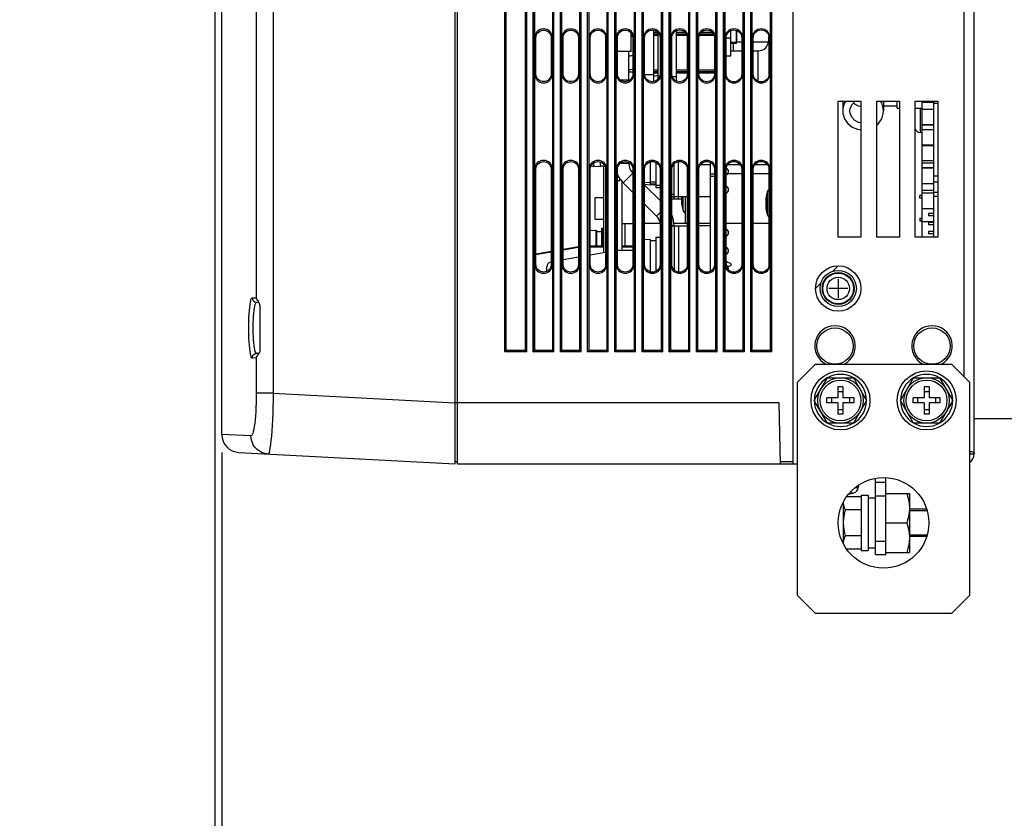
# Model space of a CAD drawing. Extents: x 28 to 410, y 33 to 287.
# Tile 28 of 63: x 143 to 198, y 122 to 166. Entities that reach past the tile are written whole.
import ezdxf

# ---------------------------------------------------------------- set-up
doc = ezdxf.new("R2010")
doc.units = 0
doc.header["$LTSCALE"] = 23.1
doc.linetypes.add('HIDDEN', pattern=[0.2, 0.1, -0.1])
doc.layers.get('0').update_dxf_attribs({"linetype": 'CONTINUOUS'})
for name, color, linetype in [('ALL_AXIS', 7, 'CONTINUOUS'), ('ALL_CURVE', 7, 'CONTINUOUS'), ('ALL_DIM', 7, 'CONTINUOUS'), ('ALL_FEATURES', 7, 'CONTINUOUS'), ('DEFAULT_2', 8, 'HIDDEN')]:
    doc.layers.add(name, color=color, linetype=linetype)
doc.dimstyles.get("Standard").update_dxf_attribs({"dimtxt": 2.5, "dimasz": 2.5, "dimexe": 1.25, "dimexo": 0.625, "dimtad": 1, "dimcen": 2.5, "dimazin": 3, "dimtfac": 1, "dimtmove": 0, "dimatfit": 3})

# ---------------------------------------------------------------- blocks, each defined once
blk = doc.blocks.new('_OPEN')
at = {"color": 0, "linetype": 'BYBLOCK'}
for p, q in [((0, 0), (-1, 0.25)), ((-1, -0.25), (0, 0)), ((-1, 0), (0, 0))]:
    blk.add_line(p, q, dxfattribs=at)
blk = doc.blocks.new('*D11')
at = {"layer": 'ALL_DIM', "color": 2, "linetype": 'CONTINUOUS'}
for p, q in [((154.371, 141.716), (154.371, 109.836)), ((224.371, 137.586), (224.371, 109.836)), ((154.371, 110.836), (189.371, 110.836)), ((224.371, 110.836), (189.371, 110.836))]:
    blk.add_line(p, q, dxfattribs=at)
at = {"layer": 'ALL_DIM', "color": 2, "linetype": 'CONTINUOUS', "xscale": 2, "yscale": 2, "zscale": 2, "rotation": 180}
blk.add_blockref('_OPEN', (154.371, 110.836), dxfattribs=at)
at = {"layer": 'ALL_DIM', "color": 2, "linetype": 'CONTINUOUS', "xscale": 2, "yscale": 2, "zscale": 2}
blk.add_blockref('_OPEN', (224.371, 110.836), dxfattribs=at)
blk = doc.blocks.new('*D39')
at = {"color": 2, "linetype": 'CONTINUOUS'}
for p, q in [((153.996, 200.894), (153.996, 109.836)), ((154.371, 141.716), (154.371, 109.836)), ((153.996, 110.836), (138.73, 110.836)), ((138.73, 110.836), (154.183, 110.836)), ((159.371, 110.836), (154.183, 110.836)), ((154.371, 110.836), (159.371, 110.836))]:
    blk.add_line(p, q, dxfattribs=at)
at = {"color": 2, "linetype": 'CONTINUOUS', "xscale": 2, "yscale": 2, "zscale": 2}
blk.add_blockref('_OPEN', (153.996, 110.836), dxfattribs=at)
at = {"color": 2, "linetype": 'CONTINUOUS', "xscale": 2, "yscale": 2, "zscale": 2, "rotation": 180}
blk.add_blockref('_OPEN', (154.371, 110.836), dxfattribs=at)

msp = doc.modelspace()

# ---------------------------------------------------------------- linework, layer by layer
at = {"color": 9, "linetype": 'CONTINUOUS'}
msp.add_line((176.946, 164.672), (177.037, 164.672), dxfattribs=at)
at = {"color": 7, "linetype": 'CONTINUOUS'}
for p, q in [((182.758, 164.261), (182.758, 164.993)), ((192.996, 153.586), (192.996, 161.086)), ((193.621, 161.036), (192.996, 161.036)), ((193.621, 161.011), (192.996, 161.011)), ((193.621, 160.636), (192.996, 160.636)), ((193.621, 159.786), (192.996, 159.786)), ((193.621, 159.761), (192.996, 159.761)), ((193.621, 159.511), (192.996, 159.511)), ((193.621, 158.661), (192.996, 158.661)), ((193.621, 158.624), (192.996, 158.624)), ((193.621, 157.799), (192.996, 157.799)), ((193.621, 157.661), (192.996, 157.661)), ((193.621, 157.411), (192.996, 157.411)), ((193.621, 157.386), (192.996, 157.386)), ((193.621, 156.536), (192.996, 156.536)), ((192.996, 155.886), (192.871, 155.886)), ((192.871, 155.736), (192.871, 155.886)), ((193.621, 156.161), (192.996, 156.161)), ((193.621, 156.011), (192.996, 156.011)), ((192.996, 155.736), (192.871, 155.736)), ((193.621, 155.161), (192.996, 155.161)), ((193.621, 154.899), (193.358, 154.899)), ((193.621, 154.774), (193.358, 154.774)), ((192.871, 154.636), (192.996, 154.636)), ((192.871, 154.636), (192.871, 154.486)), ((192.871, 154.486), (192.996, 154.486)), ((193.621, 154.436), (192.996, 154.436)), ((193.621, 154.399), (193.358, 154.399)), ((193.621, 154.274), (193.358, 154.274)), ((193.621, 153.899), (193.358, 153.899)), ((193.621, 153.774), (193.358, 153.774)), ((190.996, 139.461), (192.296, 139.461)), ((192.296, 139.461), (192.296, 136.211)), ((190.996, 137.836), (192.151, 137.836)), ((190.996, 136.211), (192.296, 136.211))]:
    msp.add_line(p, q, dxfattribs=at)
for points in [[(192.151, 139.461), (192.231, 139.183), (192.279, 138.914), (192.296, 138.649)], [(192.296, 138.649), (192.279, 138.383), (192.231, 138.115), (192.151, 137.836)], [(192.151, 137.836), (192.231, 137.558), (192.279, 137.289), (192.296, 137.024)], [(192.296, 137.024), (192.279, 136.758), (192.231, 136.49), (192.151, 136.211)]]:
    msp.add_lwpolyline(points, dxfattribs=at)
at = {"layer": 'ALL_AXIS', "color": 7, "linetype": 'CONTINUOUS'}
for p, q in [((154.371, 142.716), (154.371, 180.011)), ((182.758, 164.993), (182.758, 164.318)), ((182.758, 164.318), (182.446, 164.318)), ((188.371, 161.086), (189.621, 161.086)), ((188.371, 153.586), (188.371, 161.086)), ((188.621, 161.086), (188.621, 160.551)), ((189.621, 161.086), (189.621, 153.586)), ((190.496, 161.086), (191.746, 161.086)), ((190.496, 153.586), (190.496, 161.086)), ((190.871, 161.086), (190.871, 160.551)), ((191.746, 161.086), (191.746, 153.586)), ((192.621, 161.086), (193.871, 161.086)), ((192.621, 153.586), (192.621, 161.086)), ((193.621, 161.086), (193.621, 153.586)), ((193.871, 160.961), (193.621, 160.961)), ((193.871, 161.086), (193.871, 153.586)), ((192.996, 159.351), (192.891, 159.361)), ((175.246, 157.461), (174.88, 157.493)), ((175.246, 157.738), (175.246, 157.461)), ((175.246, 157.524), (175.498, 157.524)), ((177.996, 157.741), (177.996, 156.461)), ((178.321, 157.711), (178.321, 156.337)), ((179.946, 157.586), (179.946, 157.612)), ((179.967, 157.586), (179.946, 157.586)), ((181.321, 157.586), (180.774, 157.586)), ((181.321, 151.708), (181.321, 157.714)), ((182.971, 157.586), (182.272, 157.586)), ((184.473, 157.586), (183.77, 157.586)), ((181.321, 156.961), (181.551, 156.961)), ((183.052, 157.086), (182.277, 157.086)), ((184.554, 157.086), (183.689, 157.086)), ((193.871, 156.961), (193.621, 156.961)), ((177.996, 156.586), (177.695, 156.612)), ((177.996, 156.461), (177.695, 156.487)), ((177.996, 156.649), (178.321, 156.649)), ((177.996, 156.524), (178.321, 156.524)), ((178.246, 156.461), (177.998, 156.483)), ((178.246, 156.524), (178.246, 156.461)), ((178.321, 156.461), (178.547, 156.461)), ((193.871, 156.62), (193.621, 156.62)), ((178.321, 156.336), (178.547, 156.336)), ((193.871, 156.053), (193.621, 156.053)), ((174.971, 155.786), (175.446, 155.786)), ((174.971, 154.586), (174.971, 155.786)), ((179.946, 154.336), (179.946, 155.836)), ((174.971, 154.586), (175.446, 154.586)), ((175.446, 154.542), (175.396, 154.586)), ((180.049, 154.336), (179.946, 154.336)), ((181.321, 154.336), (180.692, 154.336)), ((183.052, 154.336), (182.19, 154.336)), ((184.554, 154.336), (183.689, 154.336)), ((174.996, 153.961), (174.698, 153.935)), ((175.046, 153.961), (174.996, 153.957)), ((174.996, 153.961), (174.996, 153.111)), ((175.046, 153.961), (175.046, 153.111)), ((175.046, 153.899), (175.321, 153.899)), ((175.321, 154.086), (175.446, 154.086)), ((175.321, 154.086), (175.321, 153.111)), ((175.371, 154.086), (175.371, 153.111)), ((177.996, 153.461), (177.695, 153.435)), ((177.996, 153.461), (177.996, 151.681)), ((177.996, 153.399), (178.321, 153.399)), ((178.321, 153.586), (178.547, 153.586)), ((178.321, 153.586), (178.321, 151.712)), ((189.621, 153.586), (188.371, 153.586)), ((191.746, 153.586), (190.496, 153.586)), ((193.871, 153.586), (192.621, 153.586)), ((187.052, 144.586), (187.774, 145.836)), ((187.774, 145.836), (189.217, 145.836)), ((189.217, 145.836), (189.939, 144.586)), ((191.802, 144.586), (192.524, 145.836)), ((192.524, 145.836), (193.967, 145.836)), ((193.967, 145.836), (194.689, 144.586)), ((167.371, 141.086), (167.371, 144.461)), ((187.774, 143.336), (187.052, 144.586)), ((189.939, 144.586), (189.217, 143.336)), ((192.524, 143.336), (191.802, 144.586)), ((194.689, 144.586), (193.967, 143.336)), ((189.217, 143.336), (187.774, 143.336)), ((193.967, 143.336), (192.524, 143.336)), ((189.483, 139.915), (189.471, 139.781)), ((189.646, 139.279), (188.837, 139.279)), ((189.646, 139.361), (190.021, 139.361)), ((189.646, 139.361), (189.646, 136.311)), ((190.021, 139.361), (190.021, 136.311)), ((190.021, 139.211), (190.421, 139.211)), ((188.65, 138.959), (188.646, 138.919)), ((188.646, 138.951), (188.646, 136.721)), ((189.646, 138.558), (188.757, 138.558)), ((189.646, 137.114), (188.757, 137.114)), ((188.646, 136.754), (188.65, 136.713)), ((189.646, 136.393), (188.837, 136.393)), ((189.646, 136.311), (190.021, 136.311)), ((190.021, 136.461), (190.421, 136.461))]:
    msp.add_line(p, q, dxfattribs=at)
at = {"layer": 'ALL_AXIS', "color": 9, "linetype": 'CONTINUOUS'}
for p, q in [((182.596, 163.861), (182.596, 164.318)), ((192.891, 160.711), (192.891, 159.361)), ((174.88, 157.683), (174.88, 157.493)), ((181.321, 157.086), (181.551, 157.086)), ((184.457, 156.077), (184.457, 154.845)), ((179.807, 155.836), (179.807, 155.095)), ((193.871, 155.836), (193.621, 155.836)), ((189.319, 139.781), (189.471, 139.781)), ((189.015, 139.497), (189.236, 139.497))]:
    msp.add_line(p, q, dxfattribs=at)
at = {"layer": 'ALL_AXIS', "color": 7, "linetype": 'CONTINUOUS'}
for points in [[(188.788, 161.086), (188.722, 160.989), (188.632, 160.703), (188.621, 160.551)], [(189.021, 160.551), (189.032, 160.668), (189.118, 160.893), (189.279, 161.072), (189.304, 161.086)], [(189.621, 160.788), (189.498, 160.809), (189.28, 160.927), (189.214, 161)], [(190.87, 160.551), (190.859, 160.703), (190.77, 160.989), (190.703, 161.086)], [(188.621, 160.551), (188.632, 160.4), (188.722, 160.113), (188.896, 159.858), (189.137, 159.662), (189.429, 159.537), (189.621, 159.511)], [(189.621, 159.89), (189.498, 159.911), (189.279, 160.03), (189.118, 160.209), (189.032, 160.434), (189.021, 160.551)], [(190.496, 159.777), (190.596, 159.858), (190.77, 160.113), (190.859, 160.4), (190.87, 160.551)], [(188.646, 138.919), (188.658, 138.801), (188.696, 138.682), (188.757, 138.558)], [(188.757, 138.558), (188.696, 138.31), (188.659, 138.072), (188.646, 137.836)], [(188.646, 137.836), (188.659, 137.598), (188.696, 137.36), (188.757, 137.114)], [(188.757, 137.114), (188.696, 136.99), (188.658, 136.871), (188.646, 136.754)]]:
    msp.add_lwpolyline(points, dxfattribs=at)
for centre, radius in [((188.371, 150.761), 1), ((188.371, 150.761), 0.875), ((188.196, 147.586), 1), ((193.546, 147.586), 1), ((188.496, 144.586), 1.625), ((193.246, 144.586), 1.625), ((188.496, 144.586), 1.25), ((193.246, 144.586), 1.25)]:
    msp.add_circle(centre, radius, dxfattribs=at)
at = {"layer": 'ALL_AXIS', "color": 9, "linetype": 'CONTINUOUS'}
for radius in [0.851, 0.616]:
    msp.add_circle((188.371, 150.761), radius, dxfattribs=at)
at = {"layer": 'ALL_AXIS', "color": 3, "linetype": 'CONTINUOUS'}
msp.add_circle((190.871, 137.836), 2.5, dxfattribs=at)
at = {"layer": 'ALL_AXIS', "color": 7, "linetype": 'CONTINUOUS'}
for centre, radius, start, end in [((192.919, 159.684), 0.325, 201.328, 265), ((174.915, 157.892), 0.4, 245.2062, 265), ((186.621, 155.461), 2.25, 164.1191, 195.8809), ((184.769, 155.988), 0.325, 132.4786, 164.1191), ((181.971, 155.711), 2.25, 176.8124, 195.8809), ((180.119, 155.184), 0.325, 195.8809, 237.196), ((184.769, 154.934), 0.325, 195.8809, 227.5214), ((188.196, 147.586), 1.119, 296.3227, 243.6773), ((193.546, 147.586), 1.119, 296.3227, 243.6773), ((188.496, 144.586), 1.438, 120.4082, 179.5918), ((188.496, 144.586), 1.438, 60.4082, 119.5918), ((188.496, 144.586), 1.438, 0.4082, 59.5918), ((193.246, 144.586), 1.438, 120.4082, 179.5918), ((193.246, 144.586), 1.438, 60.4082, 119.5918), ((193.246, 144.586), 1.438, 0.4082, 59.5918), ((188.496, 144.586), 1.438, 180.4082, 239.5918), ((188.496, 144.586), 1.438, 300.4082, 359.5918), ((193.246, 144.586), 1.438, 180.4082, 239.5918), ((193.246, 144.586), 1.438, 300.4082, 359.5918), ((188.496, 144.586), 1.438, 240.4082, 299.5918), ((193.246, 144.586), 1.438, 240.4082, 299.5918), ((189.148, 139.81), 0.325, 285.8809, 355), ((188.621, 141.661), 2.25, 278.9047, 285.8809)]:
    msp.add_arc(centre, radius, start, end, dxfattribs=at)
at = {"layer": 'ALL_CURVE', "color": 40, "linetype": 'CONTINUOUS'}
for p, q in [((179.783, 155.711), (179.721, 155.711)), ((184.433, 155.461), (184.371, 155.461)), ((188.371, 151.286), (188.371, 150.236)), ((188.896, 150.761), (187.846, 150.761))]:
    msp.add_line(p, q, dxfattribs=at)
at = {"layer": 'ALL_CURVE', "color": 2, "linetype": 'CONTINUOUS'}
for p, q in [((188.059, 151.699), (188.371, 152.011)), ((187.121, 150.761), (187.433, 151.073))]:
    msp.add_line(p, q, dxfattribs=at)
msp.add_circle((188.371, 150.761), 1.25, dxfattribs=at)
at = {"layer": 'ALL_CURVE', "color": 40, "linetype": 'CONTINUOUS'}
for centre, start, end in [((186.621, 155.461), 166.5066, 193.4934), ((181.971, 155.711), 176.8152, 193.4934), ((188.621, 141.661), 278.8467, 283.4934)]:
    msp.add_arc(centre, 2.25, start, end, dxfattribs=at)
at = {"layer": 'ALL_FEATURES', "color": 7, "linetype": 'CONTINUOUS'}
for p, q in [((185.871, 243.086), (185.871, 141.086)), ((195.871, 141.636), (195.871, 242.536)), ((167.371, 144.461), (167.371, 239.711)), ((170.066, 147.347), (170.066, 206.091)), ((171.11, 205.207), (171.11, 147.347)), ((167.246, 141.093), (167.246, 166.461)), ((171.632, 164.586), (171.632, 166.586)), ((172.61, 166.586), (172.61, 164.586)), ((173.132, 164.586), (173.132, 166.586)), ((174.11, 166.586), (174.11, 164.586)), ((174.632, 164.586), (174.632, 166.586)), ((175.61, 166.586), (175.61, 164.586)), ((176.132, 164.586), (176.132, 166.586)), ((177.11, 166.586), (177.11, 164.586)), ((177.632, 164.586), (177.632, 166.586)), ((178.61, 166.586), (178.61, 164.586)), ((179.132, 164.586), (179.132, 166.586)), ((180.11, 166.586), (180.11, 164.586)), ((180.632, 164.586), (180.632, 166.586)), ((181.61, 166.586), (181.61, 164.586)), ((182.132, 164.586), (182.132, 166.586)), ((183.11, 166.586), (183.11, 164.586)), ((183.632, 164.586), (183.632, 166.586)), ((184.61, 166.586), (184.61, 164.586)), ((171.702, 162.586), (171.702, 164.586)), ((172.541, 164.586), (172.541, 162.586)), ((173.2, 162.586), (173.2, 164.586)), ((174.043, 164.586), (174.043, 162.586)), ((174.698, 162.586), (174.698, 164.586)), ((175.544, 164.586), (175.544, 162.586)), ((176.197, 162.586), (176.197, 164.586)), ((176.946, 163.836), (176.946, 164.857)), ((177.046, 164.586), (177.046, 162.586)), ((177.695, 162.586), (177.695, 164.586)), ((178.196, 162.167), (178.196, 165.005)), ((178.446, 164.774), (178.196, 164.774)), ((178.446, 162.313), (178.446, 164.859)), ((178.547, 164.586), (178.547, 162.586)), ((179.194, 162.586), (179.194, 164.586)), ((179.446, 162.197), (179.446, 164.975)), ((180.004, 164.774), (179.446, 164.774)), ((180.049, 164.586), (180.049, 162.586)), ((180.692, 162.586), (180.692, 164.586)), ((181.505, 164.774), (180.737, 164.774)), ((181.551, 164.586), (181.551, 162.586)), ((182.19, 164.586), (182.446, 164.586)), ((182.19, 162.586), (182.19, 164.586)), ((183.052, 164.586), (183.052, 162.586)), ((183.689, 162.586), (183.689, 164.586)), ((184.546, 164.461), (184.546, 164.667)), ((184.554, 164.586), (184.554, 162.586)), ((176.946, 163.836), (176.197, 163.836)), ((176.821, 162.214), (176.821, 163.836)), ((182.19, 163.586), (182.446, 163.586)), ((182.446, 163.861), (183.052, 163.861)), ((183.689, 163.861), (183.946, 163.861)), ((171.632, 157.336), (171.632, 162.586)), ((172.61, 162.586), (172.61, 157.336)), ((173.132, 157.336), (173.132, 162.586)), ((174.11, 162.586), (174.11, 157.336)), ((174.632, 157.336), (174.632, 162.586)), ((175.61, 162.586), (175.61, 157.336)), ((176.132, 157.336), (176.132, 162.586)), ((176.821, 162.711), (177.046, 162.711)), ((177.11, 162.586), (177.11, 157.336)), ((177.632, 157.336), (177.632, 162.586)), ((178.196, 162.541), (177.7, 162.541)), ((178.446, 162.699), (178.196, 162.699)), ((178.446, 162.509), (178.196, 162.455)), ((178.518, 162.432), (178.446, 162.432)), ((178.61, 162.586), (178.61, 157.336)), ((179.132, 157.336), (179.132, 162.586)), ((179.446, 162.432), (179.223, 162.432)), ((180.049, 162.699), (179.446, 162.699)), ((180.11, 162.586), (180.11, 157.336)), ((180.632, 157.336), (180.632, 162.586)), ((181.551, 162.699), (180.692, 162.699)), ((181.61, 162.586), (181.61, 157.336)), ((182.132, 157.336), (182.132, 162.586)), ((183.11, 162.586), (183.11, 157.336)), ((183.632, 157.336), (183.632, 162.586)), ((184.61, 162.586), (184.61, 157.336)), ((176.339, 162.272), (176.821, 162.272)), ((178.196, 162.211), (178.319, 162.211)), ((190.871, 160.836), (191.621, 160.836)), ((191.621, 160.711), (191.621, 160.836)), ((191.621, 160.711), (191.746, 160.711)), ((192.621, 160.711), (192.996, 160.711)), ((175.446, 152.727), (175.446, 157.524)), ((176.821, 157.647), (176.821, 157.708)), ((179.321, 155.711), (179.321, 157.64)), ((171.702, 152.086), (171.702, 157.336)), ((172.541, 157.336), (172.541, 152.086)), ((173.2, 152.086), (173.2, 157.336)), ((174.043, 157.336), (174.043, 152.086)), ((174.698, 152.086), (174.698, 157.336)), ((175.544, 157.336), (175.544, 152.086)), ((176.197, 152.086), (176.197, 157.336)), ((177.04, 157.116), (177.046, 157.111)), ((177.046, 157.336), (177.046, 152.086)), ((177.695, 152.086), (177.695, 157.336)), ((178.547, 157.336), (178.547, 152.086)), ((179.194, 152.086), (179.194, 157.336)), ((180.049, 157.336), (180.049, 152.086)), ((180.692, 152.086), (180.692, 157.336)), ((181.551, 157.336), (181.551, 152.086)), ((182.19, 152.086), (182.19, 157.336)), ((183.052, 157.336), (183.052, 152.086)), ((183.689, 152.086), (183.689, 157.336)), ((184.554, 157.336), (184.554, 152.086)), ((193.021, 157.386), (193.021, 157.411)), ((193.221, 157.386), (193.221, 157.411)), ((176.197, 156.911), (176.266, 156.911)), ((176.197, 156.711), (176.321, 156.711)), ((176.321, 156.711), (176.321, 156.833)), ((176.446, 156.67), (176.446, 152.861)), ((177.695, 156.462), (178.547, 155.61)), ((179.194, 155.961), (179.321, 155.961)), ((179.194, 155.836), (180.049, 155.836)), ((179.194, 155.711), (179.721, 155.711)), ((180.692, 155.836), (181.321, 155.836)), ((193.358, 154.899), (193.358, 154.774)), ((176.446, 154.336), (177.046, 154.336)), ((178.547, 154.336), (177.695, 154.336)), ((179.946, 154.336), (179.309, 154.336)), ((193.358, 154.399), (193.358, 154.274)), ((179.194, 154.211), (180.049, 154.211)), ((179.321, 154.211), (179.321, 151.782)), ((181.321, 154.211), (180.692, 154.211)), ((193.358, 153.899), (193.358, 153.774)), ((171.702, 152.662), (172.541, 152.81)), ((173.2, 152.927), (174.043, 153.075)), ((174.698, 153.111), (175.446, 153.111)), ((175.544, 152.744), (174.698, 152.595)), ((176.208, 152.861), (176.197, 152.859)), ((177.046, 152.861), (176.208, 152.861)), ((176.446, 153.111), (177.046, 153.111)), ((171.632, 147.347), (171.632, 152.086)), ((172.541, 152.214), (172.502, 152.208)), ((172.61, 152.086), (172.61, 147.347)), ((173.132, 147.347), (173.132, 152.086)), ((174.043, 152.479), (173.2, 152.331)), ((174.11, 152.086), (174.11, 147.347)), ((174.632, 147.347), (174.632, 152.086)), ((175.61, 152.086), (175.61, 147.347)), ((176.132, 147.347), (176.132, 152.086)), ((177.11, 152.086), (177.11, 147.347)), ((177.632, 147.347), (177.632, 152.086)), ((178.61, 152.086), (178.61, 147.347)), ((179.132, 147.347), (179.132, 152.086)), ((180.11, 152.086), (180.11, 147.347)), ((180.632, 147.347), (180.632, 152.086)), ((181.61, 152.086), (181.61, 147.347)), ((182.132, 147.347), (182.132, 152.086)), ((182.19, 152.261), (182.196, 152.261)), ((182.196, 152.236), (182.19, 152.236)), ((182.196, 152.261), (182.313, 152.193)), ((182.446, 152.145), (182.196, 152.236)), ((182.196, 152.161), (182.196, 152.019)), ((182.242, 152.235), (182.226, 152.225)), ((182.446, 152.145), (182.446, 152.027)), ((183.11, 152.086), (183.11, 147.347)), ((183.632, 147.347), (183.632, 152.086)), ((184.61, 152.086), (184.61, 147.347)), ((172.296, 151.706), (172.296, 151.961)), ((182.273, 151.964), (182.446, 152.027)), ((182.313, 151.979), (182.278, 151.959)), ((156.296, 149.997), (156.425, 149.995)), ((156.497, 147.43), (156.497, 149.742)), ((156.425, 147.177), (156.296, 147.175)), ((169.986, 147.267), (170.066, 147.347)), ((171.11, 147.347), (170.066, 147.347)), ((171.19, 147.267), (171.11, 147.347)), ((171.552, 147.267), (171.632, 147.347)), ((172.61, 147.347), (171.632, 147.347)), ((172.69, 147.267), (172.61, 147.347)), ((173.052, 147.267), (173.132, 147.347)), ((174.11, 147.347), (173.132, 147.347)), ((174.19, 147.267), (174.11, 147.347)), ((174.552, 147.267), (174.632, 147.347)), ((175.61, 147.347), (174.632, 147.347)), ((175.61, 147.347), (175.69, 147.267)), ((176.052, 147.267), (176.132, 147.347)), ((177.11, 147.347), (176.132, 147.347)), ((177.11, 147.347), (177.19, 147.267)), ((177.552, 147.267), (177.632, 147.347)), ((178.61, 147.347), (177.632, 147.347)), ((178.61, 147.347), (178.69, 147.267)), ((179.052, 147.267), (179.132, 147.347)), ((180.11, 147.347), (179.132, 147.347)), ((180.11, 147.347), (180.19, 147.267)), ((180.552, 147.267), (180.632, 147.347)), ((181.61, 147.347), (180.632, 147.347)), ((181.61, 147.347), (181.69, 147.267)), ((182.052, 147.267), (182.132, 147.347)), ((183.11, 147.347), (182.132, 147.347)), ((183.11, 147.347), (183.19, 147.267)), ((183.552, 147.267), (183.632, 147.347)), ((184.61, 147.347), (183.632, 147.347)), ((184.61, 147.347), (184.69, 147.267)), ((188.633, 145.334), (188.358, 145.334)), ((188.358, 145.334), (188.358, 144.724)), ((188.358, 145.086), (188.633, 145.086)), ((188.633, 145.334), (188.633, 144.724)), ((193.383, 145.334), (193.108, 145.334)), ((193.108, 145.334), (193.108, 144.724)), ((193.108, 145.086), (193.383, 145.086)), ((193.383, 145.334), (193.383, 144.724)), ((185.18, 141.086), (185.121, 144.461)), ((188.358, 144.724), (187.748, 144.724)), ((187.748, 144.449), (187.748, 144.724)), ((187.996, 144.724), (187.996, 144.449)), ((189.243, 144.724), (188.633, 144.724)), ((188.996, 144.724), (188.996, 144.449)), ((189.243, 144.449), (189.243, 144.724)), ((193.108, 144.724), (192.498, 144.724)), ((192.498, 144.449), (192.498, 144.724)), ((192.746, 144.724), (192.746, 144.449)), ((193.993, 144.724), (193.383, 144.724)), ((193.746, 144.724), (193.746, 144.449)), ((193.993, 144.449), (193.993, 144.724)), ((188.358, 144.449), (187.748, 144.449)), ((188.358, 144.449), (188.358, 143.839)), ((188.358, 144.086), (188.633, 144.086)), ((189.243, 144.449), (188.633, 144.449)), ((188.633, 144.449), (188.633, 143.839)), ((193.108, 144.449), (192.498, 144.449)), ((193.108, 144.449), (193.108, 143.839)), ((193.108, 144.086), (193.383, 144.086)), ((193.993, 144.449), (193.383, 144.449)), ((193.383, 144.449), (193.383, 143.839)), ((188.633, 143.839), (188.358, 143.839)), ((193.383, 143.839), (193.108, 143.839)), ((155.319, 141.718), (167.246, 141.093)), ((167.371, 141.211), (167.246, 141.211)), ((195.621, 141.636), (195.871, 141.636)), ((167.371, 141.086), (186.121, 141.086)), ((190.421, 136.086), (190.421, 140.292)), ((190.421, 140.086), (190.996, 140.086)), ((193.268, 138.505), (192.296, 138.505)), ((193.268, 137.167), (192.296, 137.167)), ((190.421, 136.086), (190.996, 136.086))]:
    msp.add_line(p, q, dxfattribs=at)
at = {"layer": 'ALL_FEATURES', "color": 9, "linetype": 'CONTINUOUS'}
for p, q in [((157.213, 239.183), (157.213, 144.989)), ((169.986, 147.267), (169.986, 238.155)), ((170.061, 147.342), (170.061, 238.08)), ((183.115, 238.086), (183.115, 147.342)), ((183.19, 238.161), (183.19, 147.267)), ((183.552, 147.267), (183.552, 238.155)), ((183.627, 147.342), (183.627, 238.08)), ((184.615, 238.08), (184.615, 147.342)), ((184.69, 238.155), (184.69, 147.267)), ((195.321, 145.886), (195.321, 238.286)), ((156.273, 234.429), (156.273, 150.243)), ((171.19, 147.267), (171.19, 205.276)), ((171.552, 147.267), (171.552, 205.276)), ((172.69, 147.267), (172.69, 205.276)), ((173.052, 147.267), (173.052, 205.276)), ((174.19, 147.267), (174.19, 205.276)), ((174.552, 147.267), (174.552, 205.276)), ((175.69, 147.267), (175.69, 205.276)), ((176.052, 147.267), (176.052, 205.276)), ((177.19, 147.267), (177.19, 205.276)), ((177.552, 147.267), (177.552, 205.276)), ((178.69, 147.267), (178.69, 205.276)), ((179.052, 147.267), (179.052, 205.276)), ((180.19, 147.267), (180.19, 205.276)), ((180.552, 147.267), (180.552, 205.276)), ((181.69, 147.267), (181.69, 205.276)), ((182.052, 147.267), (182.052, 205.276)), ((171.115, 205.202), (171.115, 147.342)), ((171.627, 147.342), (171.627, 205.202)), ((172.615, 205.202), (172.615, 147.342)), ((173.127, 147.342), (173.127, 205.202)), ((174.115, 205.202), (174.115, 147.342)), ((174.627, 147.342), (174.627, 205.202)), ((175.615, 205.202), (175.615, 147.342)), ((176.127, 147.342), (176.127, 205.202)), ((177.115, 205.202), (177.115, 147.342)), ((177.627, 147.342), (177.627, 205.202)), ((178.615, 205.202), (178.615, 147.342)), ((179.127, 147.342), (179.127, 205.202)), ((180.115, 205.202), (180.115, 147.342)), ((180.627, 147.342), (180.627, 205.202)), ((181.615, 205.202), (181.615, 147.342)), ((182.127, 147.342), (182.127, 205.202)), ((171.632, 164.586), (171.702, 164.586)), ((172.61, 164.586), (172.541, 164.586)), ((173.132, 164.586), (173.2, 164.586)), ((174.11, 164.586), (174.043, 164.586)), ((174.632, 164.586), (174.698, 164.586)), ((175.61, 164.586), (175.544, 164.586)), ((176.132, 164.586), (176.197, 164.586)), ((177.11, 164.586), (177.046, 164.586)), ((177.632, 164.586), (177.695, 164.586)), ((178.61, 164.586), (178.547, 164.586)), ((179.132, 164.586), (179.194, 164.586)), ((180.11, 164.586), (180.049, 164.586)), ((180.632, 164.586), (180.692, 164.586)), ((181.61, 164.586), (181.551, 164.586)), ((182.132, 164.586), (182.19, 164.586)), ((183.11, 164.586), (183.052, 164.586)), ((183.632, 164.586), (183.689, 164.586)), ((184.61, 164.586), (184.554, 164.586)), ((184.546, 164.461), (184.554, 164.461)), ((183.946, 163.861), (183.946, 162.192)), ((171.702, 162.586), (171.632, 162.586)), ((172.541, 162.586), (172.61, 162.586)), ((173.2, 162.586), (173.132, 162.586)), ((174.043, 162.586), (174.11, 162.586)), ((174.698, 162.586), (174.632, 162.586)), ((175.544, 162.586), (175.61, 162.586)), ((176.197, 162.586), (176.132, 162.586)), ((177.046, 162.586), (177.11, 162.586)), ((177.695, 162.586), (177.632, 162.586)), ((178.547, 162.586), (178.61, 162.586)), ((179.194, 162.586), (179.132, 162.586)), ((180.049, 162.586), (180.11, 162.586)), ((180.692, 162.586), (180.632, 162.586)), ((181.551, 162.586), (181.61, 162.586)), ((182.19, 162.586), (182.132, 162.586)), ((183.052, 162.586), (183.11, 162.586)), ((183.689, 162.586), (183.632, 162.586)), ((184.554, 162.586), (184.61, 162.586)), ((176.821, 157.647), (176.334, 157.647)), ((179.571, 155.711), (179.571, 157.759)), ((171.632, 157.336), (171.702, 157.336)), ((172.61, 157.336), (172.541, 157.336)), ((173.132, 157.336), (173.2, 157.336)), ((174.11, 157.336), (174.043, 157.336)), ((174.632, 157.336), (174.698, 157.336)), ((175.61, 157.336), (175.544, 157.336)), ((176.132, 157.336), (176.197, 157.336)), ((177.04, 157.116), (176.51, 156.586)), ((177.11, 157.336), (177.046, 157.336)), ((177.632, 157.336), (177.695, 157.336)), ((178.61, 157.336), (178.547, 157.336)), ((179.132, 157.336), (179.194, 157.336)), ((180.11, 157.336), (180.049, 157.336)), ((180.632, 157.336), (180.692, 157.336)), ((181.61, 157.336), (181.551, 157.336)), ((182.132, 157.336), (182.19, 157.336)), ((183.11, 157.336), (183.052, 157.336)), ((183.632, 157.336), (183.689, 157.336)), ((184.61, 157.336), (184.554, 157.336)), ((178.547, 154.941), (178.351, 154.745)), ((176.621, 153.111), (176.621, 154.336)), ((179.321, 154.215), (179.194, 154.215)), ((179.571, 154.211), (179.571, 151.663)), ((172.541, 152.76), (171.702, 152.612)), ((174.043, 153.025), (173.2, 152.876)), ((174.698, 153.061), (175.446, 153.061)), ((176.446, 153.061), (177.046, 153.061)), ((171.632, 152.086), (171.702, 152.086)), ((172.61, 152.086), (172.541, 152.086)), ((173.132, 152.086), (173.2, 152.086)), ((174.11, 152.086), (174.043, 152.086)), ((174.632, 152.086), (174.698, 152.086)), ((175.61, 152.086), (175.544, 152.086)), ((176.132, 152.086), (176.197, 152.086)), ((177.11, 152.086), (177.046, 152.086)), ((177.632, 152.086), (177.695, 152.086)), ((178.61, 152.086), (178.547, 152.086)), ((179.132, 152.086), (179.194, 152.086)), ((180.11, 152.086), (180.049, 152.086)), ((180.632, 152.086), (180.692, 152.086)), ((181.61, 152.086), (181.551, 152.086)), ((182.132, 152.086), (182.19, 152.086)), ((182.19, 152.161), (182.196, 152.161)), ((183.11, 152.086), (183.052, 152.086)), ((183.632, 152.086), (183.689, 152.086)), ((184.61, 152.086), (184.554, 152.086)), ((156.052, 150.247), (156.273, 150.243)), ((171.19, 147.267), (169.986, 147.267)), ((171.115, 147.342), (170.061, 147.342)), ((172.69, 147.267), (171.552, 147.267)), ((172.615, 147.342), (171.627, 147.342)), ((174.19, 147.267), (173.052, 147.267)), ((174.115, 147.342), (173.127, 147.342)), ((175.69, 147.267), (174.552, 147.267)), ((175.615, 147.342), (174.627, 147.342)), ((177.19, 147.267), (176.052, 147.267)), ((177.115, 147.342), (176.127, 147.342)), ((178.69, 147.267), (177.552, 147.267)), ((178.615, 147.342), (177.627, 147.342)), ((180.19, 147.267), (179.052, 147.267)), ((180.115, 147.342), (179.127, 147.342)), ((181.69, 147.267), (180.552, 147.267)), ((181.615, 147.342), (180.627, 147.342)), ((183.19, 147.267), (182.052, 147.267)), ((183.115, 147.342), (182.127, 147.342)), ((184.69, 147.267), (183.552, 147.267)), ((184.615, 147.342), (183.627, 147.342)), ((156.273, 146.929), (156.052, 146.925)), ((156.273, 146.929), (156.273, 144.989)), ((157.213, 144.989), (156.273, 144.989)), ((157.213, 144.989), (167.246, 144.463)), ((167.371, 144.456), (167.246, 144.456)), ((185.121, 144.461), (167.371, 144.461)), ((155.984, 142.632), (154.371, 142.716)), ((185.871, 141.211), (185.178, 141.211)), ((190.421, 139.336), (190.996, 139.336)), ((190.421, 136.836), (190.996, 136.836))]:
    msp.add_line(p, q, dxfattribs=at)
at = {"layer": 'ALL_FEATURES', "color": 3, "linetype": 'CONTINUOUS'}
for p, q in [((178.196, 164.899), (178.409, 164.899)), ((178.446, 164.711), (178.196, 164.711)), ((179.446, 164.899), (179.911, 164.899)), ((180.028, 164.711), (179.446, 164.711)), ((181.53, 164.711), (180.713, 164.711)), ((180.829, 164.899), (181.414, 164.899)), ((182.446, 163.586), (182.446, 164.979)), ((183.052, 164.336), (182.758, 164.336)), ((184.529, 164.336), (183.689, 164.336)), ((178.196, 162.824), (178.446, 162.824)), ((178.446, 162.636), (178.196, 162.636)), ((179.446, 162.824), (180.049, 162.824)), ((180.049, 162.636), (179.446, 162.636)), ((180.692, 162.824), (181.551, 162.824)), ((181.551, 162.636), (180.692, 162.636)), ((191.621, 160.836), (191.621, 161.086)), ((176.51, 156.586), (177.046, 156.05)), ((177.695, 155.401), (178.351, 154.745)), ((187.121, 146.586), (186.121, 145.586)), ((187.121, 146.586), (194.621, 146.586)), ((195.621, 145.586), (194.621, 146.586)), ((186.121, 133.836), (186.121, 145.586)), ((195.621, 145.586), (195.621, 133.836)), ((195.871, 143.586), (224.371, 143.586)), ((190.996, 136.086), (190.996, 140.324)), ((186.121, 133.836), (187.121, 132.836)), ((194.621, 132.836), (195.621, 133.836)), ((194.621, 132.836), (187.121, 132.836))]:
    msp.add_line(p, q, dxfattribs=at)
at = {"layer": 'ALL_FEATURES', "color": 7, "linetype": 'CONTINUOUS'}
for points in [[(171.702, 164.586), (171.71, 164.668), (171.733, 164.747), (171.772, 164.819), (171.824, 164.883), (171.888, 164.935), (171.961, 164.974), (172.039, 164.998), (172.121, 165.006), (172.203, 164.998), (172.282, 164.974), (172.354, 164.935), (172.418, 164.883), (172.47, 164.819), (172.509, 164.747), (172.533, 164.668), (172.541, 164.586)], [(173.2, 164.586), (173.208, 164.668), (173.232, 164.747), (173.271, 164.82), (173.323, 164.884), (173.387, 164.936), (173.46, 164.975), (173.539, 164.999), (173.621, 165.007), (173.703, 164.999), (173.782, 164.975), (173.855, 164.936), (173.919, 164.884), (173.972, 164.82), (174.01, 164.747), (174.034, 164.668), (174.043, 164.586)], [(174.698, 164.586), (174.706, 164.669), (174.731, 164.748), (174.77, 164.821), (174.822, 164.885), (174.886, 164.938), (174.959, 164.977), (175.039, 165.001), (175.121, 165.009), (175.204, 165.001), (175.283, 164.977), (175.356, 164.938), (175.42, 164.885), (175.473, 164.821), (175.512, 164.748), (175.536, 164.669), (175.544, 164.586)], [(176.197, 164.586), (176.205, 164.669), (176.229, 164.749), (176.268, 164.822), (176.321, 164.886), (176.385, 164.939), (176.459, 164.978), (176.538, 165.002), (176.621, 165.011), (176.704, 165.002), (176.784, 164.978), (176.857, 164.939), (176.921, 164.886), (176.974, 164.822), (177.013, 164.749), (177.038, 164.669), (177.046, 164.586)], [(177.695, 164.586), (177.703, 164.669), (177.728, 164.749), (177.767, 164.823), (177.82, 164.887), (177.885, 164.94), (177.958, 164.98), (178.038, 165.004), (178.121, 165.012), (178.204, 165.004), (178.284, 164.98), (178.358, 164.94), (178.423, 164.887), (178.476, 164.823), (178.515, 164.749), (178.539, 164.669), (178.547, 164.586)], [(179.194, 164.586), (179.202, 164.67), (179.226, 164.75), (179.266, 164.824), (179.319, 164.888), (179.384, 164.942), (179.458, 164.981), (179.538, 165.006), (179.621, 165.014), (179.705, 165.006), (179.785, 164.981), (179.859, 164.942), (179.924, 164.888), (179.977, 164.824), (180.016, 164.75), (180.041, 164.67), (180.049, 164.586)], [(180.692, 164.586), (180.7, 164.67), (180.725, 164.75), (180.764, 164.825), (180.818, 164.89), (180.883, 164.943), (180.957, 164.983), (181.037, 165.007), (181.121, 165.015), (181.205, 165.007), (181.286, 164.983), (181.36, 164.943), (181.425, 164.89), (181.478, 164.825), (181.518, 164.75), (181.542, 164.67), (181.551, 164.586)], [(182.19, 164.586), (182.199, 164.67), (182.223, 164.751), (182.263, 164.825), (182.317, 164.891), (182.382, 164.944), (182.456, 164.984), (182.537, 165.009), (182.621, 165.017), (182.705, 165.009), (182.786, 164.984), (182.861, 164.944), (182.926, 164.891), (182.98, 164.825), (183.019, 164.751), (183.044, 164.67), (183.052, 164.586)], [(183.689, 164.586), (183.697, 164.67), (183.722, 164.752), (183.762, 164.826), (183.815, 164.892), (183.881, 164.946), (183.956, 164.986), (184.037, 165.01), (184.121, 165.019), (184.206, 165.01), (184.287, 164.986), (184.362, 164.946), (184.427, 164.892), (184.481, 164.826), (184.521, 164.752), (184.545, 164.67), (184.554, 164.586)], [(172.541, 162.586), (172.533, 162.504), (172.509, 162.426), (172.47, 162.353), (172.418, 162.289), (172.354, 162.237), (172.282, 162.198), (172.203, 162.174), (172.121, 162.166), (172.039, 162.174), (171.961, 162.198), (171.888, 162.237), (171.824, 162.289), (171.772, 162.353), (171.733, 162.426), (171.71, 162.504), (171.702, 162.586)], [(174.043, 162.586), (174.034, 162.504), (174.01, 162.425), (173.972, 162.352), (173.919, 162.288), (173.855, 162.236), (173.782, 162.197), (173.703, 162.173), (173.621, 162.165), (173.539, 162.173), (173.46, 162.197), (173.387, 162.236), (173.323, 162.288), (173.271, 162.352), (173.232, 162.425), (173.208, 162.504), (173.2, 162.586)], [(175.544, 162.586), (175.536, 162.504), (175.512, 162.424), (175.473, 162.351), (175.42, 162.287), (175.356, 162.234), (175.283, 162.195), (175.204, 162.171), (175.121, 162.163), (175.039, 162.171), (174.959, 162.195), (174.886, 162.234), (174.822, 162.287), (174.77, 162.351), (174.731, 162.424), (174.706, 162.504), (174.698, 162.586)], [(177.046, 162.586), (177.038, 162.503), (177.013, 162.424), (176.974, 162.35), (176.921, 162.286), (176.857, 162.233), (176.784, 162.194), (176.704, 162.17), (176.621, 162.162), (176.538, 162.17), (176.459, 162.194), (176.385, 162.233), (176.321, 162.286), (176.268, 162.35), (176.229, 162.424), (176.205, 162.503), (176.197, 162.586)], [(178.547, 162.586), (178.539, 162.503), (178.515, 162.423), (178.476, 162.349), (178.423, 162.285), (178.358, 162.232), (178.284, 162.192), (178.204, 162.168), (178.121, 162.16), (178.038, 162.168), (177.958, 162.192), (177.885, 162.232), (177.82, 162.285), (177.767, 162.349), (177.728, 162.423), (177.703, 162.503), (177.695, 162.586)], [(180.049, 162.586), (180.041, 162.503), (180.016, 162.422), (179.977, 162.348), (179.924, 162.284), (179.859, 162.23), (179.785, 162.191), (179.705, 162.167), (179.621, 162.158), (179.538, 162.167), (179.458, 162.191), (179.384, 162.23), (179.319, 162.284), (179.266, 162.348), (179.226, 162.422), (179.202, 162.503), (179.194, 162.586)], [(181.551, 162.586), (181.542, 162.502), (181.518, 162.422), (181.478, 162.348), (181.425, 162.283), (181.36, 162.229), (181.286, 162.189), (181.205, 162.165), (181.121, 162.157), (181.037, 162.165), (180.957, 162.189), (180.883, 162.229), (180.818, 162.283), (180.764, 162.348), (180.725, 162.422), (180.7, 162.502), (180.692, 162.586)], [(183.052, 162.586), (183.044, 162.502), (183.019, 162.421), (182.98, 162.347), (182.926, 162.281), (182.861, 162.228), (182.786, 162.188), (182.705, 162.163), (182.621, 162.155), (182.537, 162.163), (182.456, 162.188), (182.382, 162.228), (182.317, 162.281), (182.263, 162.347), (182.223, 162.421), (182.199, 162.502), (182.19, 162.586)], [(184.554, 162.586), (184.545, 162.502), (184.521, 162.421), (184.481, 162.346), (184.427, 162.28), (184.362, 162.226), (184.287, 162.186), (184.206, 162.162), (184.121, 162.154), (184.037, 162.162), (183.956, 162.186), (183.881, 162.226), (183.815, 162.28), (183.762, 162.346), (183.722, 162.421), (183.697, 162.502), (183.689, 162.586)], [(171.702, 157.336), (171.71, 157.418), (171.733, 157.497), (171.772, 157.569), (171.824, 157.633), (171.888, 157.685), (171.961, 157.724), (172.039, 157.748), (172.121, 157.756), (172.203, 157.748), (172.282, 157.724), (172.354, 157.685), (172.418, 157.633), (172.47, 157.569), (172.509, 157.497), (172.533, 157.418), (172.541, 157.336)], [(173.2, 157.336), (173.208, 157.418), (173.232, 157.497), (173.271, 157.57), (173.323, 157.634), (173.387, 157.686), (173.46, 157.725), (173.539, 157.749), (173.621, 157.757), (173.703, 157.749), (173.782, 157.725), (173.855, 157.686), (173.919, 157.634), (173.972, 157.57), (174.01, 157.497), (174.034, 157.418), (174.043, 157.336)], [(174.698, 157.336), (174.706, 157.419), (174.731, 157.498), (174.77, 157.571), (174.822, 157.635), (174.886, 157.688), (174.959, 157.727), (175.039, 157.751), (175.121, 157.759), (175.204, 157.751), (175.283, 157.727), (175.356, 157.688), (175.42, 157.635), (175.473, 157.571), (175.512, 157.498), (175.536, 157.419), (175.544, 157.336)], [(176.197, 157.336), (176.205, 157.419), (176.229, 157.499), (176.268, 157.572), (176.321, 157.636), (176.385, 157.689), (176.459, 157.728), (176.538, 157.752), (176.621, 157.761), (176.704, 157.752), (176.784, 157.728), (176.857, 157.689), (176.921, 157.636), (176.974, 157.572), (177.013, 157.499), (177.038, 157.419), (177.046, 157.336)], [(177.695, 157.336), (177.703, 157.419), (177.728, 157.499), (177.767, 157.573), (177.82, 157.637), (177.885, 157.69), (177.958, 157.73), (178.038, 157.754), (178.121, 157.762), (178.204, 157.754), (178.284, 157.73), (178.358, 157.69), (178.423, 157.637), (178.476, 157.573), (178.515, 157.499), (178.539, 157.419), (178.547, 157.336)], [(179.194, 157.336), (179.202, 157.42), (179.226, 157.5), (179.266, 157.574), (179.319, 157.638), (179.384, 157.692), (179.458, 157.731), (179.538, 157.756), (179.621, 157.764), (179.705, 157.756), (179.785, 157.731), (179.859, 157.692), (179.924, 157.638), (179.977, 157.574), (180.016, 157.5), (180.041, 157.42), (180.049, 157.336)], [(180.692, 157.336), (180.7, 157.42), (180.725, 157.5), (180.764, 157.575), (180.818, 157.64), (180.883, 157.693), (180.957, 157.733), (181.037, 157.757), (181.121, 157.765), (181.205, 157.757), (181.286, 157.733), (181.36, 157.693), (181.425, 157.64), (181.478, 157.575), (181.518, 157.5), (181.542, 157.42), (181.551, 157.336)], [(182.19, 157.336), (182.199, 157.42), (182.223, 157.501), (182.263, 157.575), (182.317, 157.641), (182.382, 157.694), (182.456, 157.734), (182.537, 157.759), (182.621, 157.767), (182.705, 157.759), (182.786, 157.734), (182.861, 157.694), (182.926, 157.641), (182.98, 157.575), (183.019, 157.501), (183.044, 157.42), (183.052, 157.336)], [(183.689, 157.336), (183.697, 157.42), (183.722, 157.502), (183.762, 157.576), (183.815, 157.642), (183.881, 157.696), (183.956, 157.736), (184.037, 157.76), (184.121, 157.769), (184.206, 157.76), (184.287, 157.736), (184.362, 157.696), (184.427, 157.642), (184.481, 157.576), (184.521, 157.502), (184.545, 157.42), (184.554, 157.336)], [(172.541, 152.086), (172.533, 152.004), (172.509, 151.926), (172.47, 151.853), (172.418, 151.789), (172.354, 151.737), (172.282, 151.698), (172.203, 151.674), (172.121, 151.666), (172.039, 151.674), (171.961, 151.698), (171.888, 151.737), (171.824, 151.789), (171.772, 151.853), (171.733, 151.926), (171.71, 152.004), (171.702, 152.086)], [(174.043, 152.086), (174.034, 152.004), (174.01, 151.925), (173.972, 151.852), (173.919, 151.788), (173.855, 151.736), (173.782, 151.697), (173.703, 151.673), (173.621, 151.665), (173.539, 151.673), (173.46, 151.697), (173.387, 151.736), (173.323, 151.788), (173.271, 151.852), (173.232, 151.925), (173.208, 152.004), (173.2, 152.086)], [(175.544, 152.086), (175.536, 152.004), (175.512, 151.924), (175.473, 151.851), (175.42, 151.787), (175.356, 151.734), (175.283, 151.695), (175.204, 151.671), (175.121, 151.663), (175.039, 151.671), (174.959, 151.695), (174.886, 151.734), (174.822, 151.787), (174.77, 151.851), (174.731, 151.924), (174.706, 152.004), (174.698, 152.086)], [(177.046, 152.086), (177.038, 152.003), (177.013, 151.924), (176.974, 151.85), (176.921, 151.786), (176.857, 151.733), (176.784, 151.694), (176.704, 151.67), (176.621, 151.662), (176.538, 151.67), (176.459, 151.694), (176.385, 151.733), (176.321, 151.786), (176.268, 151.85), (176.229, 151.924), (176.205, 152.003), (176.197, 152.086)], [(178.547, 152.086), (178.539, 152.003), (178.515, 151.923), (178.476, 151.849), (178.423, 151.785), (178.358, 151.732), (178.284, 151.692), (178.204, 151.668), (178.121, 151.66), (178.038, 151.668), (177.958, 151.692), (177.885, 151.732), (177.82, 151.785), (177.767, 151.849), (177.728, 151.923), (177.703, 152.003), (177.695, 152.086)], [(180.049, 152.086), (180.041, 152.003), (180.016, 151.922), (179.977, 151.848), (179.924, 151.784), (179.859, 151.73), (179.785, 151.691), (179.705, 151.667), (179.621, 151.658), (179.538, 151.667), (179.458, 151.691), (179.384, 151.73), (179.319, 151.784), (179.266, 151.848), (179.226, 151.922), (179.202, 152.003), (179.194, 152.086)], [(181.551, 152.086), (181.542, 152.002), (181.518, 151.922), (181.478, 151.848), (181.425, 151.783), (181.36, 151.729), (181.286, 151.689), (181.205, 151.665), (181.121, 151.657), (181.037, 151.665), (180.957, 151.689), (180.883, 151.729), (180.818, 151.783), (180.764, 151.848), (180.725, 151.922), (180.7, 152.002), (180.692, 152.086)], [(183.052, 152.086), (183.044, 152.002), (183.019, 151.921), (182.98, 151.847), (182.926, 151.781), (182.861, 151.728), (182.786, 151.688), (182.705, 151.663), (182.621, 151.655), (182.537, 151.663), (182.456, 151.688), (182.382, 151.728), (182.317, 151.781), (182.263, 151.847), (182.223, 151.921), (182.199, 152.002), (182.19, 152.086)], [(182.256, 152.214), (182.243, 152.209), (182.231, 152.203), (182.221, 152.197), (182.212, 152.19), (182.205, 152.183), (182.2, 152.176), (182.197, 152.168), (182.196, 152.161)], [(184.554, 152.086), (184.545, 152.002), (184.521, 151.921), (184.481, 151.846), (184.427, 151.78), (184.362, 151.726), (184.287, 151.686), (184.206, 151.662), (184.121, 151.654), (184.037, 151.662), (183.956, 151.686), (183.881, 151.726), (183.815, 151.78), (183.762, 151.846), (183.722, 151.921), (183.697, 152.002), (183.689, 152.086)], [(156.342, 150.113), (156.301, 150.172), (156.273, 150.243)], [(156.367, 150.083), (156.354, 150.099), (156.342, 150.113)], [(156.497, 149.742), (156.492, 149.803), (156.479, 149.866), (156.46, 149.922), (156.439, 149.969), (156.418, 150.008), (156.399, 150.038), (156.382, 150.062), (156.367, 150.083)], [(156.367, 147.089), (156.377, 147.103), (156.391, 147.123), (156.407, 147.148), (156.425, 147.178), (156.445, 147.215), (156.464, 147.26), (156.481, 147.313), (156.493, 147.371), (156.497, 147.43)], [(156.273, 146.929), (156.301, 147), (156.342, 147.059)], [(156.342, 147.059), (156.353, 147.072), (156.364, 147.086), (156.367, 147.089)], [(195.621, 141.78), (195.649, 141.778), (195.715, 141.769), (195.771, 141.755), (195.815, 141.735), (195.847, 141.709), (195.865, 141.676), (195.871, 141.636)]]:
    msp.add_lwpolyline(points, dxfattribs=at)
at = {"layer": 'ALL_FEATURES', "color": 9, "linetype": 'CONTINUOUS'}
for points in [[(156.052, 146.925), (156.026, 146.94), (156, 146.986), (155.975, 147.062), (155.952, 147.167), (155.93, 147.298), (155.912, 147.452), (155.896, 147.628), (155.883, 147.822), (155.872, 148.029), (155.866, 148.246), (155.862, 148.47), (155.862, 148.696), (155.866, 148.92), (155.872, 149.138), (155.882, 149.346), (155.895, 149.54), (155.911, 149.716), (155.93, 149.872), (155.951, 150.004), (155.975, 150.109), (155.999, 150.186), (156.026, 150.232), (156.052, 150.247)], [(156.052, 150.247), (156.058, 150.192), (156.076, 150.14), (156.105, 150.093), (156.144, 150.053), (156.19, 150.023), (156.242, 150.004), (156.296, 149.997)], [(156.296, 147.175), (156.27, 147.188), (156.244, 147.227), (156.219, 147.291), (156.196, 147.38), (156.175, 147.491), (156.156, 147.623), (156.14, 147.772), (156.127, 147.936), (156.117, 148.113), (156.11, 148.297), (156.106, 148.488), (156.106, 148.68), (156.11, 148.87), (156.116, 149.055), (156.126, 149.232), (156.139, 149.397), (156.155, 149.546), (156.174, 149.678), (156.195, 149.791), (156.219, 149.88), (156.243, 149.945), (156.27, 149.985), (156.296, 149.997)], [(156.342, 150.113), (156.372, 150.073), (156.378, 150.068)], [(156.052, 146.925), (156.058, 146.98), (156.076, 147.032), (156.105, 147.079), (156.144, 147.119), (156.19, 147.149), (156.242, 147.168), (156.296, 147.175)], [(156.342, 147.059), (156.372, 147.099), (156.378, 147.105)], [(156.273, 144.989), (156.271, 144.722), (156.265, 144.463), (156.256, 144.21), (156.243, 143.968), (156.228, 143.738), (156.209, 143.523), (156.187, 143.326), (156.163, 143.15), (156.137, 142.997), (156.109, 142.869), (156.079, 142.767), (156.049, 142.692), (156.017, 142.646), (155.984, 142.632)], [(157.213, 144.989), (157.205, 144.609), (157.195, 144.242), (157.182, 143.883), (157.166, 143.538), (157.148, 143.211), (157.128, 142.905), (157.106, 142.626), (157.082, 142.375), (157.057, 142.157), (157.032, 141.974), (157.005, 141.828), (156.979, 141.721), (156.952, 141.655), (156.925, 141.634)], [(156.925, 141.634), (156.76, 141.656), (156.6, 141.707), (156.451, 141.784), (156.317, 141.885), (156.202, 142.007), (156.109, 142.147), (156.04, 142.301), (155.998, 142.464), (155.984, 142.632)]]:
    msp.add_lwpolyline(points, dxfattribs=at)
at = {"layer": 'ALL_FEATURES', "color": 7, "linetype": 'CONTINUOUS'}
for centre in [(188.496, 144.586), (193.246, 144.586)]:
    msp.add_circle(centre, 1.125, dxfattribs=at)
for centre, radius, start, end in [((172.121, 164.586), 0.489, 0, 180), ((173.621, 164.586), 0.489, 0, 180), ((175.121, 164.586), 0.489, 0, 180), ((176.621, 164.586), 0.489, 0, 180), ((178.121, 164.586), 0.489, 0, 180), ((179.621, 164.586), 0.489, 0, 180), ((181.121, 164.586), 0.489, 0, 180), ((182.621, 164.586), 0.489, 0, 180), ((184.121, 164.586), 0.489, 0, 180), ((183.946, 164.461), 0.6, 270, 360), ((177.071, 162.086), 1.5, 90.9874, 99.7122), ((172.121, 162.586), 0.489, 180, 360), ((173.621, 162.586), 0.489, 180, 360), ((175.121, 162.586), 0.489, 180, 360), ((176.621, 162.586), 0.489, 180, 360), ((178.121, 162.586), 0.489, 180, 360), ((179.621, 162.586), 0.489, 180, 360), ((181.121, 162.586), 0.489, 180, 360), ((182.621, 162.586), 0.489, 180, 360), ((184.121, 162.586), 0.489, 180, 360), ((172.121, 157.336), 0.489, 0, 180), ((173.621, 157.336), 0.489, 0, 180), ((175.121, 157.336), 0.489, 0, 180), ((176.621, 157.336), 0.489, 0, 180), ((177.571, 157.647), 0.75, 180, 225), ((178.121, 157.336), 0.489, 0, 180), ((179.621, 157.336), 0.489, 0, 180), ((181.121, 157.336), 0.489, 0, 180), ((182.621, 157.336), 0.489, 0, 180), ((184.121, 157.336), 0.489, 0, 180), ((182.121, 157.211), 0.2, 290.7723, 67.5913), ((182.121, 157.086), 0.2, 0, 18.5438), ((182.121, 156.211), 0.2, 290.7723, 69.2277), ((177.821, 154.215), 1.5, 0, 23.5554), ((182.121, 153.836), 0.2, 290.7723, 69.2277), ((182.121, 152.836), 0.2, 290.7723, 69.2277), ((172.121, 152.086), 0.489, 180, 360), ((172.546, 151.961), 0.25, 100, 180), ((173.621, 152.086), 0.489, 180, 360), ((175.121, 152.086), 0.489, 180, 360), ((176.621, 152.086), 0.489, 180, 360), ((178.121, 152.086), 0.489, 180, 360), ((179.621, 152.086), 0.489, 180, 360), ((181.121, 152.086), 0.489, 180, 360), ((182.621, 152.086), 0.489, 180, 360), ((184.121, 152.086), 0.489, 180, 360), ((182.121, 151.836), 0.2, 345.3228, 67.3211), ((155.371, 142.716), 1, 180, 267), ((195.321, 141.636), 0.55, 303.1636, 360)]:
    msp.add_arc(centre, radius, start, end, dxfattribs=at)
at = {"layer": 'ALL_FEATURES', "color": 3, "linetype": 'CONTINUOUS'}
for centre, radius, start, end in [((177.071, 162.086), 0.75, 91.9711, 109.6203), ((177.571, 157.647), 1.5, 202.492, 225), ((177.821, 154.215), 0.75, 13.6243, 45)]:
    msp.add_arc(centre, radius, start, end, dxfattribs=at)
at = {"layer": 'DEFAULT_2', "color": 8, "linetype": 'HIDDEN'}
for p, q in [((182.758, 164.261), (182.446, 164.261)), ((193.243, 138.586), (192.296, 138.586)), ((193.243, 137.086), (192.296, 137.086))]:
    msp.add_line(p, q, dxfattribs=at)

# ---------------------------------------------------------------- dimensions: what is measured, and where the dimension line sits
at = {"color": 2, "linetype": 'CONTINUOUS'}
dim = msp.add_linear_dim(base=(153.995783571, 110.836083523), p1=(154.370783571, 142.716349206), p2=(153.995783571, 201.89398451), angle=180, dimstyle='Standard', dxfattribs=at)
dim.commit()
dim.dimension.update_dxf_attribs({"geometry": '*D39', "text_midpoint": (138.730208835, 110.836083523), "dimtype": 128})
at = {"layer": 'ALL_DIM', "color": 2, "linetype": 'CONTINUOUS'}
dim = msp.add_linear_dim(base=(224.371, 110.836), p1=(154.371, 142.716), p2=(224.371, 138.586), dimstyle='Standard', dxfattribs=at)
dim.commit()
dim.dimension.update_dxf_attribs({"geometry": '*D11', "text_midpoint": (185.243, 110.836), "dimtype": 128})

doc.saveas('drawing.dxf')
